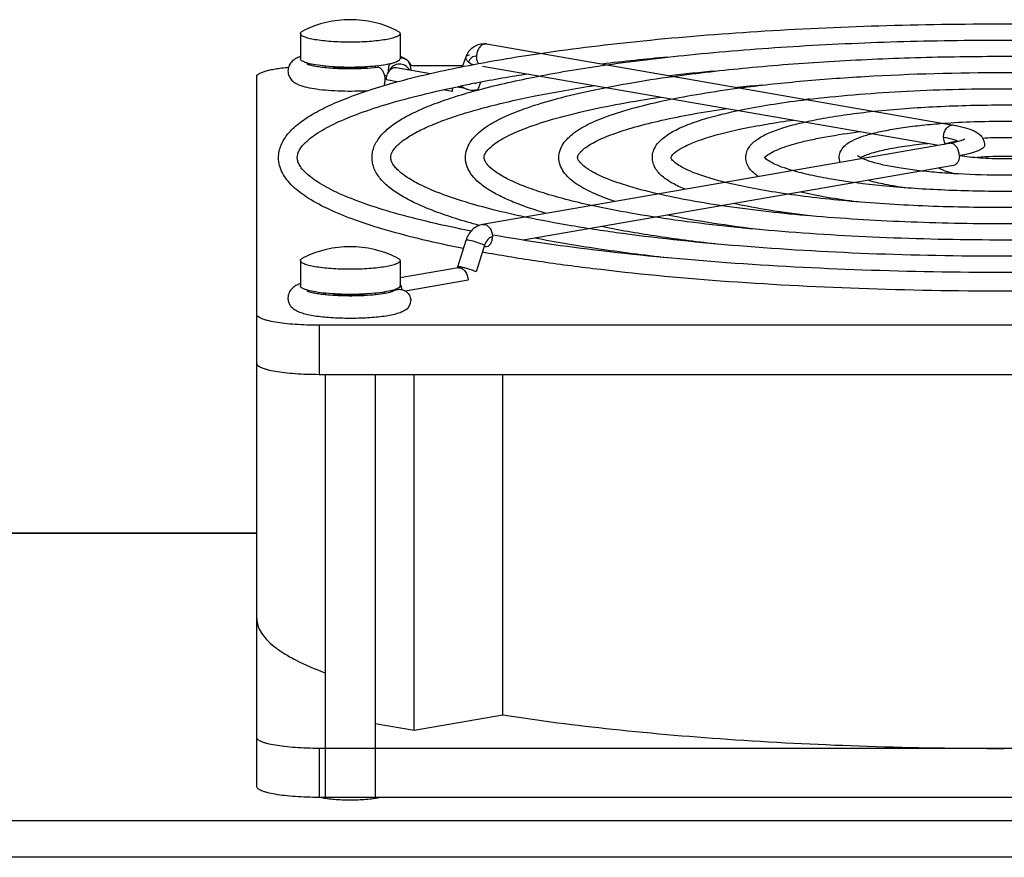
# Model space of a CAD drawing. Extents: x -1680 to 1181, y 8 to 1739.
# Tile 29 of 73: x -828 to -749, y 1115 to 1182. Entities that reach past the tile are written whole.
import ezdxf

# ---------------------------------------------------------------- set-up
doc = ezdxf.new("R2010")
doc.units = 0
doc.header["$LTSCALE"] = 65.395
doc.layers.add('SG48_1', color=7, linetype='CONTINUOUS')

msp = doc.modelspace()

# ---------------------------------------------------------------- linework, layer by layer
at = {"layer": 'SG48_1', "color": 6, "linetype": 'CONTINUOUS'}
for p, q in [((-805.832, 1181.177), (-805.832, 1179.158)), ((-797.832, 1181.177), (-797.832, 1179.158)), ((-790.897, 1180.339), (-753.421, 1173.831)), ((-792.818, 1178.519), (-792.539, 1179.299)), ((-803.832, 1178.557), (-803.832, 1178.456)), ((-801.832, 1178.361), (-801.793, 1178.361)), ((-799.832, 1178.557), (-799.832, 1178.456)), ((-798.142, 1178.446), (-795.393, 1177.968)), ((-792.793, 1178.589), (-796.999, 1178.589)), ((-791.205, 1178.566), (-754.592, 1172.208)), ((-809.332, 1120.704), (-809.332, 1177.721)), ((-791.837, 1177.184), (-791.735, 1177.203)), ((-791.837, 1177.184), (-791.733, 1177.203)), ((-791.523, 1176.794), (-791.351, 1177.274)), ((-753.729, 1172.358), (-791.205, 1165.85)), ((-753.421, 1170.584), (-787.96, 1164.587)), ((-792.549, 1164.558), (-793.228, 1162.423)), ((-805.832, 1162.944), (-805.832, 1160.925)), ((-797.832, 1162.944), (-797.832, 1160.925)), ((-793.164, 1162.358), (-797.832, 1161.548)), ((-803.832, 1160.323), (-803.832, 1160.223)), ((-799.832, 1160.323), (-799.832, 1160.223)), ((-694.332, 1157.751), (-804.332, 1157.751)), ((-804.332, 1153.812), (-694.332, 1153.812)), ((-803.832, 1153.812), (-803.832, 1119.836)), ((-799.832, 1153.812), (-799.832, 1119.836)), ((-796.708, 1125.231), (-796.708, 1153.812)), ((-789.584, 1126.468), (-789.584, 1153.812)), ((-873.332, 1141.078), (-809.332, 1141.078)), ((-796.708, 1125.231), (-789.584, 1126.468)), ((-799.832, 1125.773), (-796.708, 1125.231)), ((-694.332, 1123.775), (-804.332, 1123.775))]:
    msp.add_line(p, q, dxfattribs=at)
at = {"layer": 'SG48_1', "color": 2, "linetype": 'CONTINUOUS'}
for p, q in [((-796.972, 1178.377), (-796.972, 1178.242)), ((-798.772, 1178.064), (-798.772, 1178.335)), ((-798.066, 1177.298), (-798.932, 1177.448)), ((-793.242, 1176.902), (-792.742, 1176.816)), ((-793.647, 1176.531), (-794.382, 1176.658)), ((-791.055, 1164.175), (-791.734, 1162.039)), ((-792.978, 1162.35), (-792.954, 1162.427)), ((-792.374, 1161.361), (-797.387, 1160.491)), ((-797.856, 1160.851), (-797.734, 1160.872)), ((-694.332, 1119.836), (-804.332, 1119.836))]:
    msp.add_line(p, q, dxfattribs=at)
at = {"layer": 'SG48_1', "color": 9, "linetype": 'CONTINUOUS'}
for p, q in [((-804.332, 1157.751), (-804.332, 1153.812)), ((-809.332, 1141.033), (-875.678, 1141.033)), ((-804.332, 1123.775), (-804.332, 1119.836)), ((-873.332, 1117.983), (-674.332, 1117.983)), ((-674.332, 1115.029), (-873.332, 1115.029))]:
    msp.add_line(p, q, dxfattribs=at)
at = {"layer": 'SG48_1', "color": 6, "linetype": 'CONTINUOUS'}
for centre, radius, start, end in [((-801.832, 1173.791), 8.5, 63.63261, 116.36739), ((-804.783, 1176.42), 3.092, 109.83428, 110.97645), ((-798.869, 1176.454), 3.056, 69.00725, 70.16146), ((-797.851, 1178.334), 0.91, 86.35085, 88.80457), ((-790.808, 1178.683), 1.838, 151.4372, 160.40235), ((-757.409, 973.728), 206.426, 95.27013, 96.73684), ((-797.833, 1178.378), 0.861, 359.9216, 55.43645), ((-800.238, 1171.127), 6.761, 78.53091, 80.26027), ((-769.274, 1059.305), 120.019, 98.7489, 100.78603), ((-755.711, 993.208), 185.717, 95.19611, 96.3382), ((-773.199, 1080.039), 98.916, 100.86075, 101.54717), ((-754.075, 1012.972), 164.718, 95.11833, 95.81405), ((-752.467, 1032.48), 143.972, 94.96902, 95.08943), ((-752.259, 1166.957), 5.655, 105.21917, 105.40988), ((-801.832, 1155.557), 8.5, 63.63261, 116.36739), ((-804.794, 1158.216), 3.061, 109.83121, 110.94569), ((-801.832, 1182.829), 22.701, 269.72556, 270.30524)]:
    msp.add_arc(centre, radius, start, end, dxfattribs=at)
at = {"layer": 'SG48_1', "color": 2, "linetype": 'CONTINUOUS'}
for centre, radius, start, end in [((-801.832, 1189.904), 11.488, 269.28851, 270.71149), ((-797.892, 1177.834), 0.88, 154.66202, 158.05459), ((-792.365, 1176.529), 1.281, 166.67127, 179.93301), ((-793.09, 1161.928), 0.437, 99.85294, 101.28421), ((-793.09, 1161.927), 0.438, 94.1139, 99.84909), ((-798.76, 1160.52), 1.084, 28.60196, 31.082), ((-798.806, 1160.495), 1.137, 24.79788, 28.59063), ((-801.832, 1171.671), 11.488, 269.28851, 270.71149), ((-800.68, 1160.661), 1.621, 347.91787, 351.50295), ((-799.247, 1163.5), 3.052, 285.94666, 288.27836), ((-797.903, 1159.765), 0.875, 118.59479, 121.23012), ((-797.833, 1159.735), 0.861, 304.56254, 0.07837)]:
    msp.add_arc(centre, radius, start, end, dxfattribs=at)
at = {"layer": 'SG48_1', "color": 6, "linetype": 'CONTINUOUS'}
for points, knots in [([(-786.574, 1179.588), (-783.827, 1179.992), (-778.029, 1180.687), (-768.963, 1181.413), (-759.3, 1181.858), (-749.332, 1182.008), (-739.364, 1181.858), (-729.701, 1181.413), (-720.635, 1180.687), (-714.837, 1179.992), (-712.09, 1179.588)], [0, 0, 0, 0, 0.111516, 0.234446, 0.365225, 0.5, 0.634774, 0.765554, 0.888484, 1, 1, 1, 1]), ([(-805.832, 1181.177), (-805.832, 1181.22), (-805.788, 1181.29), (-805.7, 1181.356), (-805.641, 1181.39), (-805.607, 1181.406)], [0, 0, 0, 0, 0.388935, 0.66138, 1, 1, 1, 1]), ([(-801.832, 1180.482), (-802.092, 1180.482), (-802.603, 1180.491), (-803.344, 1180.529), (-804.028, 1180.591), (-804.627, 1180.674), (-805.063, 1180.762), (-805.35, 1180.844), (-805.519, 1180.904), (-805.653, 1180.968), (-805.768, 1181.042), (-805.832, 1181.125), (-805.832, 1181.177)], [0, 0, 0, 0, 0.187848, 0.368697, 0.535854, 0.683216, 0.805594, 0.856163, 0.899193, 0.934572, 0.962505, 1, 1, 1, 1]), ([(-797.832, 1181.177), (-797.832, 1181.125), (-797.896, 1181.042), (-798.011, 1180.968), (-798.145, 1180.904), (-798.314, 1180.844), (-798.601, 1180.762), (-799.037, 1180.674), (-799.636, 1180.591), (-800.32, 1180.529), (-801.061, 1180.491), (-801.572, 1180.482), (-801.832, 1180.482)], [0, 0, 0, 0, 0.037495, 0.065428, 0.100807, 0.143837, 0.194406, 0.316784, 0.464146, 0.631303, 0.812152, 1, 1, 1, 1]), ([(-798.057, 1181.406), (-798.023, 1181.39), (-797.964, 1181.356), (-797.876, 1181.29), (-797.832, 1181.22), (-797.832, 1181.177)], [0, 0, 0, 0, 0.33862, 0.611065, 1, 1, 1, 1]), ([(-792.422, 1179.561), (-792.349, 1179.696), (-792.166, 1179.945), (-791.795, 1180.223), (-791.356, 1180.369), (-791.047, 1180.365), (-790.897, 1180.339)], [0, 0, 0, 0, 0.251611, 0.50134, 0.75066, 1, 1, 1, 1]), ([(-781.25, 1178.664), (-778.884, 1179.003), (-773.902, 1179.587), (-766.124, 1180.197), (-757.853, 1180.572), (-749.332, 1180.698), (-740.811, 1180.572), (-732.54, 1180.197), (-724.762, 1179.587), (-719.78, 1179.003), (-717.414, 1178.664)], [0, 0, 0, 0, 0.11202, 0.235031, 0.365595, 0.5, 0.634405, 0.764968, 0.88798, 1, 1, 1, 1]), ([(-805.89, 1179.307), (-805.993, 1179.267), (-806.203, 1179.173), (-806.507, 1178.961), (-806.762, 1178.626), (-806.832, 1178.328), (-806.832, 1178.173)], [0, 0, 0, 0, 0.211406, 0.43788, 0.703713, 1, 1, 1, 1]), ([(-797.844, 1177.36), (-796.137, 1177.82), (-792.395, 1178.657), (-788.616, 1179.289), (-786.574, 1179.588)], [0, 0, 0, 0, 0.461449, 1, 1, 1, 1]), ([(-797.793, 1179.242), (-797.753, 1179.239), (-797.595, 1179.219), (-797.442, 1179.155), (-797.344, 1179.087)], [0, 0, 0, 0, 0.252229, 1, 1, 1, 1]), ([(-797.344, 1179.087), (-797.378, 1179.111), (-797.515, 1179.197), (-797.662, 1179.264), (-797.774, 1179.307)], [0, 0, 0, 0, 0.256687, 1, 1, 1, 1]), ([(-775.918, 1177.738), (-773.934, 1178.012), (-769.77, 1178.486), (-763.283, 1178.982), (-756.406, 1179.285), (-749.332, 1179.387), (-742.258, 1179.285), (-735.381, 1178.982), (-728.894, 1178.486), (-724.73, 1178.012), (-722.746, 1177.738)], [0, 0, 0, 0, 0.112684, 0.235802, 0.366081, 0.5, 0.633919, 0.764198, 0.887316, 1, 1, 1, 1]), ([(-809.332, 1177.721), (-809.332, 1177.816), (-809.169, 1177.956), (-808.926, 1178.068), (-808.627, 1178.171), (-808.258, 1178.262), (-807.82, 1178.346), (-807.323, 1178.42), (-806.97, 1178.459), (-806.786, 1178.477)], [0, 0, 0, 0, 0.104681, 0.192687, 0.307049, 0.447047, 0.610917, 0.796217, 1, 1, 1, 1]), ([(-805.29, 1178.735), (-805.296, 1178.739), (-805.316, 1178.752), (-805.284, 1178.735), (-805.262, 1178.727), (-805.22, 1178.71), (-805.148, 1178.686), (-805.033, 1178.652), (-804.871, 1178.613), (-804.68, 1178.574), (-804.464, 1178.536), (-804.135, 1178.488), (-803.681, 1178.438), (-803.096, 1178.394), (-802.474, 1178.367), (-802.048, 1178.361), (-801.832, 1178.361)], [0, 0, 0, 0, 0.005537, 0.010104, 0.018712, 0.030827, 0.046045, 0.084507, 0.132166, 0.187694, 0.250085, 0.318506, 0.470515, 0.638264, 0.816503, 1, 1, 1, 1]), ([(-801.793, 1178.361), (-801.42, 1178.362), (-800.708, 1178.38), (-799.998, 1178.436), (-799.661, 1178.475)], [0, 0, 0, 0, 0.523937, 1, 1, 1, 1]), ([(-796.92, 1178.589), (-796.939, 1178.632), (-797.019, 1178.787), (-797.137, 1178.92), (-797.234, 1179.002)], [0, 0, 0, 0, 0.269436, 1, 1, 1, 1]), ([(-791.493, 1176.667), (-789.945, 1177.082), (-786.544, 1177.835), (-783.108, 1178.398), (-781.25, 1178.664)], [0, 0, 0, 0, 0.460674, 1, 1, 1, 1]), ([(-806.832, 1178.173), (-806.832, 1178.027), (-806.77, 1177.743), (-806.536, 1177.417), (-806.254, 1177.203), (-805.855, 1177.01), (-805.278, 1176.847), (-804.481, 1176.711), (-803.552, 1176.615), (-802.526, 1176.563), (-801.46, 1176.556), (-800.743, 1176.583), (-800.389, 1176.605)], [0, 0, 0, 0, 0.061763, 0.117802, 0.165818, 0.209864, 0.30393, 0.41741, 0.550516, 0.697522, 0.850318, 1, 1, 1, 1]), ([(-792.582, 1171.223), (-792.582, 1171.438), (-792.511, 1171.872), (-792.219, 1172.466), (-791.783, 1172.996), (-791.229, 1173.475), (-790.563, 1173.921), (-789.466, 1174.515), (-787.787, 1175.198), (-785.42, 1175.928), (-782.616, 1176.604), (-779.402, 1177.221), (-777.12, 1177.572), (-775.918, 1177.738)], [0, 0, 0, 0, 0.034436, 0.069117, 0.105023, 0.143618, 0.1861, 0.233273, 0.3434, 0.47573, 0.630108, 0.80543, 1, 1, 1, 1]), ([(-770.573, 1176.81), (-768.975, 1177.02), (-765.631, 1177.384), (-758.553, 1177.904), (-749.332, 1178.151), (-740.111, 1177.904), (-733.033, 1177.384), (-729.689, 1177.02), (-728.091, 1176.81)], [0, 0, 0, 0, 0.113603, 0.236875, 0.5, 0.763125, 0.886397, 1, 1, 1, 1]), ([(-807.582, 1171.223), (-807.582, 1171.393), (-807.547, 1171.733), (-807.34, 1172.398), (-806.839, 1173.178), (-805.965, 1173.991), (-804.838, 1174.741), (-803.456, 1175.448), (-801.817, 1176.125), (-799.922, 1176.774), (-798.564, 1177.166), (-797.844, 1177.36)], [0, 0, 0, 0, 0.041959, 0.083986, 0.17115, 0.26731, 0.377498, 0.504755, 0.650621, 0.815697, 1, 1, 1, 1]), ([(-806.082, 1171.223), (-806.082, 1171.309), (-806.057, 1171.497), (-805.938, 1171.792), (-805.723, 1172.118), (-805.244, 1172.637), (-804.327, 1173.308), (-802.863, 1174.079), (-800.965, 1174.848), (-798.657, 1175.598), (-795.96, 1176.316), (-794.026, 1176.744), (-793, 1176.954)], [0, 0, 0, 0, 0.017436, 0.038193, 0.064131, 0.096449, 0.181328, 0.293522, 0.43246, 0.597275, 0.786887, 1, 1, 1, 1]), ([(-796.692, 1173.157), (-796.343, 1173.351), (-795.56, 1173.732), (-794.254, 1174.253), (-792.729, 1174.764), (-790.297, 1175.459), (-786.776, 1176.252), (-783.814, 1176.761), (-782.216, 1177.005)], [0, 0, 0, 0, 0.079731, 0.173341, 0.280426, 0.400531, 0.677663, 1, 1, 1, 1]), ([(-785.082, 1171.223), (-785.082, 1171.418), (-785.017, 1171.809), (-784.75, 1172.341), (-784.358, 1172.806), (-783.67, 1173.386), (-782.533, 1174.024), (-780.859, 1174.688), (-778.8, 1175.303), (-776.368, 1175.87), (-773.586, 1176.384), (-771.613, 1176.673), (-770.573, 1176.81)], [0, 0, 0, 0, 0.0359, 0.071703, 0.108295, 0.147256, 0.236999, 0.346932, 0.478822, 0.632512, 0.806835, 1, 1, 1, 1]), ([(-800.082, 1171.223), (-800.082, 1171.377), (-800.05, 1171.687), (-799.862, 1172.287), (-799.414, 1172.987), (-798.635, 1173.711), (-797.638, 1174.372), (-796.421, 1174.994), (-794.98, 1175.587), (-793.316, 1176.155), (-792.124, 1176.498), (-791.493, 1176.667)], [0, 0, 0, 0, 0.043182, 0.086284, 0.174959, 0.271734, 0.38185, 0.508533, 0.653441, 0.817243, 1, 1, 1, 1]), ([(-791.082, 1171.223), (-791.082, 1171.364), (-790.973, 1171.617), (-790.708, 1171.937), (-790.352, 1172.252), (-789.863, 1172.587), (-788.972, 1173.085), (-787.54, 1173.688), (-785.465, 1174.355), (-782.96, 1174.989), (-780.06, 1175.579), (-777.993, 1175.919), (-776.9, 1176.082)], [0, 0, 0, 0, 0.027452, 0.0505, 0.08133, 0.119891, 0.166032, 0.280237, 0.422488, 0.591147, 0.784357, 1, 1, 1, 1]), ([(-765.206, 1175.878), (-762.697, 1176.183), (-757.408, 1176.612), (-749.332, 1176.82), (-741.256, 1176.612), (-735.967, 1176.183), (-733.458, 1175.878)], [0, 0, 0, 0, 0.238403, 0.5, 0.761596, 1, 1, 1, 1]), ([(-777.582, 1171.223), (-777.582, 1171.398), (-777.522, 1171.749), (-777.279, 1172.218), (-776.93, 1172.618), (-776.329, 1173.107), (-775.351, 1173.635), (-773.92, 1174.179), (-772.168, 1174.678), (-770.105, 1175.134), (-767.751, 1175.544), (-766.083, 1175.771), (-765.206, 1175.878)], [0, 0, 0, 0, 0.037972, 0.075326, 0.112832, 0.152258, 0.242198, 0.35185, 0.483149, 0.635905, 0.808838, 1, 1, 1, 1]), ([(-759.79, 1174.938), (-758.117, 1175.114), (-754.633, 1175.365), (-749.332, 1175.488), (-744.031, 1175.365), (-740.547, 1175.114), (-738.874, 1174.938)], [0, 0, 0, 0, 0.240863, 0.5, 0.759137, 1, 1, 1, 1]), ([(-783.582, 1171.223), (-783.582, 1171.317), (-783.496, 1171.497), (-783.295, 1171.736), (-783.002, 1171.989), (-782.594, 1172.263), (-781.841, 1172.674), (-780.625, 1173.175), (-778.862, 1173.729), (-776.731, 1174.256), (-774.265, 1174.744), (-772.507, 1175.024), (-771.578, 1175.157)], [0, 0, 0, 0, 0.021908, 0.043281, 0.073145, 0.111259, 0.15734, 0.272243, 0.415942, 0.586535, 0.78198, 1, 1, 1, 1]), ([(-770.082, 1171.223), (-770.082, 1171.381), (-770.026, 1171.692), (-769.804, 1172.1), (-769.494, 1172.436), (-768.978, 1172.831), (-768.154, 1173.247), (-766.961, 1173.67), (-765.509, 1174.052), (-763.807, 1174.396), (-761.873, 1174.698), (-760.507, 1174.862), (-759.79, 1174.938)], [0, 0, 0, 0, 0.041126, 0.080754, 0.119521, 0.159535, 0.249664, 0.358938, 0.489477, 0.640974, 0.811901, 1, 1, 1, 1]), ([(-776.082, 1171.223), (-776.082, 1171.236), (-776.071, 1171.282), (-776.014, 1171.381), (-775.882, 1171.533), (-775.654, 1171.723), (-775.326, 1171.936), (-774.71, 1172.263), (-773.71, 1172.661), (-772.256, 1173.103), (-769.744, 1173.699), (-767.698, 1174.033), (-766.246, 1174.231)], [0, 0, 0, 0, 0.003595, 0.013559, 0.032438, 0.060897, 0.09839, 0.144427, 0.260446, 0.406346, 0.579836, 1, 1, 1, 1]), ([(-762.582, 1171.223), (-762.582, 1171.366), (-762.527, 1171.646), (-762.317, 1171.995), (-762.039, 1172.264), (-761.6, 1172.563), (-760.918, 1172.865), (-759.944, 1173.162), (-758.771, 1173.422), (-757.406, 1173.648), (-755.871, 1173.836), (-754.793, 1173.931), (-754.23, 1173.972)], [0, 0, 0, 0, 0.046394, 0.089543, 0.130027, 0.170673, 0.260923, 0.369902, 0.499773, 0.64972, 0.817493, 1, 1, 1, 1]), ([(-754.23, 1173.972), (-752.601, 1174.091), (-749.332, 1174.196), (-746.064, 1174.091), (-744.434, 1173.972)], [0, 0, 0, 0, 0.499998, 1, 1, 1, 1]), ([(-753.421, 1173.831), (-753.125, 1173.78), (-752.589, 1173.669), (-751.955, 1173.466), (-751.525, 1173.241), (-751.229, 1173.008), (-750.984, 1172.662), (-750.917, 1172.364), (-750.917, 1172.208)], [0, 0, 0, 0, 0.278054, 0.508258, 0.614292, 0.726308, 0.855366, 1, 1, 1, 1]), ([(-798.582, 1171.223), (-798.582, 1171.524), (-798.323, 1171.925), (-797.923, 1172.321), (-797.434, 1172.718), (-797.005, 1172.983), (-796.692, 1173.157)], [0, 0, 0, 0, 0.324259, 0.457631, 0.614772, 1, 1, 1, 1]), ([(-768.445, 1171.344), (-768.339, 1171.435), (-768.047, 1171.621), (-767.5, 1171.88), (-766.768, 1172.147), (-765.869, 1172.41), (-764.815, 1172.662), (-763.145, 1172.992), (-761.817, 1173.186), (-760.89, 1173.302)], [0, 0, 0, 0, 0.053326, 0.131074, 0.230648, 0.350265, 0.488446, 0.643779, 1, 1, 1, 1]), ([(-751.085, 1172.788), (-750.501, 1172.824), (-749.332, 1172.858), (-748.163, 1172.824), (-747.579, 1172.788)], [0, 0, 0, 0, 0.500001, 1, 1, 1, 1]), ([(-760.885, 1171.222), (-760.778, 1171.281), (-760.521, 1171.397), (-759.861, 1171.63), (-758.782, 1171.895), (-757.234, 1172.163), (-756.089, 1172.299), (-755.47, 1172.36)], [0, 0, 0, 0, 0.065682, 0.151942, 0.377644, 0.664123, 1, 1, 1, 1]), ([(-754.141, 1172.287), (-754.111, 1172.298), (-753.986, 1172.343), (-753.859, 1172.382), (-753.762, 1172.409)], [0, 0, 0, 0, 0.239438, 1, 1, 1, 1]), ([(-753.743, 1172.414), (-753.695, 1172.427), (-753.49, 1172.48), (-753.282, 1172.523), (-753.122, 1172.553)], [0, 0, 0, 0, 0.234565, 1, 1, 1, 1]), ([(-752.511, 1172.693), (-752.506, 1172.697), (-752.538, 1172.677), (-752.553, 1172.671), (-752.596, 1172.649), (-752.644, 1172.63), (-752.729, 1172.597), (-752.857, 1172.555), (-753.035, 1172.504), (-753.243, 1172.453), (-753.477, 1172.403), (-753.642, 1172.373), (-753.729, 1172.358)], [0, 0, 0, 0, 0.013775, 0.037756, 0.071432, 0.113849, 0.164168, 0.286063, 0.433142, 0.602573, 0.792103, 1, 1, 1, 1]), ([(-768.56, 1171.218), (-768.568, 1171.228), (-768.575, 1171.236), (-768.59, 1171.267), (-768.582, 1171.241), (-768.582, 1171.232), (-768.582, 1171.223)], [0, 0, 0, 0, 0.437951, 0.571639, 0.694768, 1, 1, 1, 1]), ([(-768.565, 1171.221), (-768.562, 1171.225), (-768.545, 1171.246), (-768.527, 1171.266), (-768.512, 1171.281)], [0, 0, 0, 0, 0.198455, 1, 1, 1, 1]), ([(-768.512, 1171.281), (-768.507, 1171.286), (-768.485, 1171.308), (-768.463, 1171.328), (-768.445, 1171.344)], [0, 0, 0, 0, 0.224665, 1, 1, 1, 1]), ([(-760.724, 1171.143), (-760.812, 1171.184), (-760.946, 1171.253), (-761.072, 1171.339), (-761.111, 1171.376)], [0, 0, 0, 0, 0.642546, 1, 1, 1, 1]), ([(-745.834, 1171.364), (-746.077, 1171.32), (-746.608, 1171.243), (-747.785, 1171.133), (-749.364, 1171.084), (-750.94, 1171.137), (-752.109, 1171.249), (-752.634, 1171.327), (-752.874, 1171.372)], [0, 0, 0, 0, 0.105005, 0.227497, 0.501593, 0.774884, 0.896383, 1, 1, 1, 1]), ([(-751.811, 1171.223), (-750.988, 1171.308), (-749.332, 1171.374), (-747.675, 1171.308), (-746.852, 1171.223)], [0, 0, 0, 0, 0.500007, 1, 1, 1, 1]), ([(-792.759, 1163.914), (-793.85, 1164.13), (-795.912, 1164.575), (-798.8, 1165.326), (-801.301, 1166.121), (-803.404, 1166.96), (-805.108, 1167.847), (-806.246, 1168.68), (-806.917, 1169.408), (-807.287, 1169.974), (-807.526, 1170.582), (-807.582, 1171.011), (-807.582, 1171.223)], [0, 0, 0, 0, 0.19235, 0.364518, 0.515753, 0.645865, 0.755567, 0.847216, 0.887844, 0.926225, 0.963306, 1, 1, 1, 1]), ([(-792.127, 1165.318), (-793.217, 1165.531), (-795.273, 1165.966), (-798.143, 1166.699), (-800.603, 1167.467), (-802.627, 1168.259), (-804.015, 1168.963), (-804.871, 1169.536), (-805.345, 1169.924), (-805.695, 1170.292), (-805.926, 1170.632), (-806.055, 1170.938), (-806.082, 1171.134), (-806.082, 1171.223)], [0, 0, 0, 0, 0.213113, 0.402901, 0.567972, 0.707159, 0.819527, 0.865475, 0.904535, 0.936779, 0.962532, 0.982973, 1, 1, 1, 1]), ([(-791.478, 1165.775), (-792.111, 1165.944), (-793.304, 1166.287), (-794.971, 1166.856), (-796.414, 1167.449), (-797.634, 1168.071), (-798.632, 1168.733), (-799.413, 1169.457), (-799.862, 1170.158), (-800.05, 1170.759), (-800.082, 1171.068), (-800.082, 1171.223)], [0, 0, 0, 0, 0.182798, 0.346634, 0.491565, 0.618259, 0.72837, 0.825122, 0.913759, 0.956841, 1, 1, 1, 1]), ([(-787.796, 1166.442), (-788.649, 1166.622), (-790.256, 1166.989), (-792.494, 1167.603), (-794.406, 1168.24), (-795.973, 1168.892), (-797.174, 1169.54), (-797.921, 1170.099), (-798.304, 1170.524), (-798.472, 1170.785), (-798.563, 1171.014), (-798.582, 1171.158), (-798.582, 1171.223)], [0, 0, 0, 0, 0.215015, 0.406107, 0.571993, 0.711559, 0.823838, 0.908044, 0.939628, 0.964549, 0.984039, 1, 1, 1, 1]), ([(-786.094, 1166.738), (-786.992, 1167), (-788.257, 1167.418), (-789.79, 1168.101), (-790.709, 1168.608), (-791.469, 1169.152), (-792.068, 1169.754), (-792.479, 1170.446), (-792.582, 1170.967), (-792.582, 1171.223)], [0, 0, 0, 0, 0.336679, 0.478493, 0.603685, 0.714294, 0.813866, 0.907647, 1, 1, 1, 1]), ([(-782.463, 1167.368), (-783.153, 1167.519), (-784.45, 1167.826), (-786.254, 1168.336), (-787.792, 1168.864), (-789.046, 1169.401), (-790, 1169.93), (-790.586, 1170.379), (-790.88, 1170.714), (-791.028, 1170.946), (-791.082, 1171.122), (-791.082, 1171.223)], [0, 0, 0, 0, 0.217882, 0.411253, 0.578813, 0.719378, 0.831811, 0.915003, 0.945468, 0.968869, 1, 1, 1, 1]), ([(-780.583, 1167.695), (-781.198, 1167.899), (-782.067, 1168.223), (-783.117, 1168.749), (-783.756, 1169.144), (-784.291, 1169.573), (-784.718, 1170.054), (-785.01, 1170.607), (-785.082, 1171.019), (-785.082, 1171.223)], [0, 0, 0, 0, 0.32132, 0.458536, 0.581743, 0.69343, 0.797427, 0.898632, 1, 1, 1, 1]), ([(-777.117, 1168.297), (-777.644, 1168.418), (-778.632, 1168.664), (-780.005, 1169.07), (-781.17, 1169.488), (-782.113, 1169.909), (-782.821, 1170.317), (-783.247, 1170.656), (-783.453, 1170.9), (-783.547, 1171.053), (-783.582, 1171.163), (-783.582, 1171.223)], [0, 0, 0, 0, 0.222464, 0.419471, 0.589682, 0.73178, 0.844339, 0.925748, 0.954351, 0.975295, 1, 1, 1, 1]), ([(-774.953, 1168.672), (-775.305, 1168.817), (-775.946, 1169.115), (-776.783, 1169.662), (-777.305, 1170.238), (-777.54, 1170.78), (-777.582, 1171.075), (-777.582, 1171.223)], [0, 0, 0, 0, 0.295317, 0.54642, 0.772461, 0.885312, 1, 1, 1, 1]), ([(-771.747, 1169.229), (-772.432, 1169.401), (-773.387, 1169.671), (-774.532, 1170.112), (-775.167, 1170.415), (-775.631, 1170.7), (-775.92, 1170.945), (-776.051, 1171.116), (-776.082, 1171.202), (-776.082, 1171.223)], [0, 0, 0, 0, 0.435182, 0.610461, 0.755395, 0.867977, 0.945715, 0.986947, 1, 1, 1, 1]), ([(-769.059, 1169.695), (-769.195, 1169.783), (-769.451, 1169.971), (-769.782, 1170.315), (-770.021, 1170.734), (-770.082, 1171.059), (-770.082, 1171.223)], [0, 0, 0, 0, 0.252647, 0.49552, 0.742878, 1, 1, 1, 1]), ([(-766.323, 1170.171), (-766.619, 1170.258), (-767.148, 1170.428), (-767.825, 1170.709), (-768.25, 1170.946), (-768.467, 1171.117), (-768.536, 1171.188), (-768.56, 1171.218)], [0, 0, 0, 0, 0.371423, 0.668048, 0.881686, 0.953766, 1, 1, 1, 1]), ([(-762.513, 1170.832), (-762.524, 1170.863), (-762.564, 1170.989), (-762.582, 1171.123), (-762.582, 1171.223)], [0, 0, 0, 0, 0.245453, 1, 1, 1, 1]), ([(-737.939, 1171.143), (-738.168, 1171.037), (-738.731, 1170.839), (-739.714, 1170.591), (-740.94, 1170.363), (-742.367, 1170.166), (-743.961, 1170.007), (-746.299, 1169.848), (-749.332, 1169.772), (-752.365, 1169.848), (-754.703, 1170.007), (-756.296, 1170.166), (-757.724, 1170.363), (-758.95, 1170.591), (-759.933, 1170.839), (-760.496, 1171.037), (-760.724, 1171.143)], [0, 0, 0, 0, 0.032848, 0.077387, 0.131925, 0.194964, 0.264965, 0.340299, 0.499999, 0.6597, 0.735034, 0.805035, 0.868074, 0.922612, 0.967152, 1, 1, 1, 1]), ([(-732.341, 1170.171), (-732.808, 1170.034), (-733.84, 1169.779), (-736.227, 1169.324), (-739.729, 1168.889), (-744.363, 1168.571), (-749.332, 1168.463), (-754.301, 1168.571), (-758.935, 1168.889), (-762.437, 1169.324), (-764.824, 1169.779), (-765.856, 1170.034), (-766.323, 1170.171)], [0, 0, 0, 0, 0.042707, 0.093047, 0.21293, 0.351616, 0.5, 0.648384, 0.78707, 0.906953, 0.957292, 1, 1, 1, 1]), ([(-753.219, 1169.911), (-753.478, 1169.962), (-753.95, 1170.073), (-754.405, 1170.259), (-754.588, 1170.381)], [0, 0, 0, 0, 0.545413, 1, 1, 1, 1]), ([(-726.917, 1169.229), (-727.584, 1169.062), (-729.023, 1168.75), (-732.264, 1168.198), (-736.89, 1167.668), (-742.924, 1167.284), (-749.332, 1167.153), (-755.74, 1167.284), (-761.774, 1167.668), (-766.4, 1168.198), (-769.641, 1168.75), (-771.08, 1169.062), (-771.747, 1169.229)], [0, 0, 0, 0, 0.045733, 0.09793, 0.218613, 0.355212, 0.5, 0.644788, 0.781387, 0.90207, 0.954267, 1, 1, 1, 1]), ([(-757.251, 1168.786), (-757.806, 1168.863), (-758.825, 1169.029), (-759.831, 1169.261), (-760.283, 1169.393)], [0, 0, 0, 0, 0.543784, 1, 1, 1, 1]), ([(-721.546, 1168.297), (-722.404, 1168.099), (-724.237, 1167.729), (-728.311, 1167.077), (-734.05, 1166.451), (-741.481, 1165.997), (-749.332, 1165.843), (-757.183, 1165.997), (-764.614, 1166.451), (-770.353, 1167.077), (-774.427, 1167.729), (-776.26, 1168.099), (-777.117, 1168.297)], [0, 0, 0, 0, 0.047247, 0.10038, 0.221469, 0.35702, 0.5, 0.64298, 0.778531, 0.89962, 0.952753, 1, 1, 1, 1]), ([(-761.101, 1167.659), (-761.927, 1167.762), (-763.466, 1167.984), (-764.991, 1168.286), (-765.692, 1168.453)], [0, 0, 0, 0, 0.53584, 1, 1, 1, 1]), ([(-716.201, 1167.368), (-717.245, 1167.14), (-719.466, 1166.712), (-724.364, 1165.958), (-731.211, 1165.234), (-740.036, 1164.71), (-749.332, 1164.533), (-758.628, 1164.71), (-767.453, 1165.234), (-774.3, 1165.958), (-779.198, 1166.712), (-781.419, 1167.14), (-782.463, 1167.368)], [0, 0, 0, 0, 0.048159, 0.101858, 0.223192, 0.358111, 0.5, 0.64189, 0.776808, 0.898143, 0.951841, 1, 1, 1, 1]), ([(-764.941, 1166.536), (-766.03, 1166.665), (-768.073, 1166.945), (-770.102, 1167.318), (-771.044, 1167.524)], [0, 0, 0, 0, 0.532208, 1, 1, 1, 1]), ([(-768.764, 1165.413), (-770.116, 1165.569), (-772.663, 1165.906), (-775.194, 1166.352), (-776.375, 1166.598)], [0, 0, 0, 0, 0.530203, 1, 1, 1, 1]), ([(-791.205, 1165.85), (-791.362, 1165.823), (-791.67, 1165.714), (-792.194, 1165.318), (-792.45, 1164.871), (-792.549, 1164.558)], [0, 0, 0, 0, 0.245411, 0.493149, 1, 1, 1, 1]), ([(-710.868, 1166.442), (-712.097, 1166.182), (-714.703, 1165.696), (-720.421, 1164.84), (-728.372, 1164.018), (-738.591, 1163.424), (-749.332, 1163.222), (-760.073, 1163.424), (-770.291, 1164.018), (-778.243, 1164.84), (-783.961, 1165.696), (-786.567, 1166.182), (-787.796, 1166.442)], [0, 0, 0, 0, 0.04877, 0.102847, 0.224346, 0.358841, 0.5, 0.641159, 0.775654, 0.897153, 0.95123, 1, 1, 1, 1]), ([(-708.271, 1164.995), (-711.168, 1164.479), (-717.411, 1163.597), (-727.318, 1162.681), (-738.101, 1162.115), (-749.332, 1161.924), (-760.562, 1162.115), (-771.346, 1162.681), (-781.253, 1163.597), (-787.496, 1164.478), (-790.393, 1164.995)], [0, 0, 0, 0, 0.107091, 0.229313, 0.361988, 0.5, 0.638011, 0.770686, 0.892909, 1, 1, 1, 1]), ([(-772.535, 1164.285), (-774.159, 1164.468), (-777.224, 1164.864), (-780.27, 1165.386), (-781.696, 1165.674)], [0, 0, 0, 0, 0.52903, 1, 1, 1, 1]), ([(-776.359, 1163.164), (-778.244, 1163.373), (-781.807, 1163.826), (-785.35, 1164.423), (-787.012, 1164.751)], [0, 0, 0, 0, 0.528123, 1, 1, 1, 1]), ([(-707.43, 1163.623), (-708.841, 1163.364), (-711.795, 1162.878), (-718.157, 1162.027), (-726.83, 1161.21), (-737.846, 1160.62), (-749.332, 1160.421), (-760.817, 1160.62), (-771.834, 1161.21), (-780.507, 1162.027), (-786.869, 1162.878), (-789.822, 1163.364), (-791.234, 1163.623)], [0, 0, 0, 0, 0.051165, 0.106711, 0.228827, 0.361666, 0.499999, 0.638332, 0.771172, 0.893288, 0.948834, 1, 1, 1, 1]), ([(-805.832, 1162.944), (-805.832, 1162.987), (-805.788, 1163.057), (-805.7, 1163.123), (-805.641, 1163.156), (-805.607, 1163.173)], [0, 0, 0, 0, 0.388935, 0.66138, 1, 1, 1, 1]), ([(-801.832, 1162.249), (-802.092, 1162.249), (-802.603, 1162.258), (-803.344, 1162.296), (-804.028, 1162.358), (-804.627, 1162.441), (-805.063, 1162.529), (-805.35, 1162.611), (-805.519, 1162.671), (-805.653, 1162.735), (-805.768, 1162.809), (-805.832, 1162.892), (-805.832, 1162.944)], [0, 0, 0, 0, 0.187848, 0.368697, 0.535854, 0.683216, 0.805594, 0.856163, 0.899193, 0.934572, 0.962505, 1, 1, 1, 1]), ([(-797.832, 1162.944), (-797.832, 1162.892), (-797.896, 1162.809), (-798.011, 1162.735), (-798.145, 1162.671), (-798.314, 1162.611), (-798.601, 1162.529), (-799.037, 1162.441), (-799.636, 1162.358), (-800.32, 1162.296), (-801.061, 1162.258), (-801.572, 1162.249), (-801.832, 1162.249)], [0, 0, 0, 0, 0.037495, 0.065428, 0.100807, 0.143837, 0.194406, 0.316784, 0.464146, 0.631303, 0.812152, 1, 1, 1, 1]), ([(-798.057, 1163.173), (-798.023, 1163.156), (-797.964, 1163.123), (-797.876, 1163.057), (-797.832, 1162.987), (-797.832, 1162.944)], [0, 0, 0, 0, 0.33862, 0.611065, 1, 1, 1, 1]), ([(-805.888, 1161.074), (-805.991, 1161.035), (-806.201, 1160.941), (-806.506, 1160.728), (-806.762, 1160.393), (-806.832, 1160.095), (-806.832, 1159.94)], [0, 0, 0, 0, 0.211459, 0.437883, 0.703685, 1, 1, 1, 1]), ([(-805.307, 1160.514), (-805.244, 1160.482), (-805.108, 1160.439), (-804.833, 1160.369), (-804.484, 1160.304), (-804.063, 1160.246), (-803.499, 1160.188), (-802.791, 1160.143), (-802.224, 1160.13), (-801.941, 1160.128)], [0, 0, 0, 0, 0.062445, 0.124948, 0.249948, 0.374959, 0.499972, 0.749983, 1, 1, 1, 1]), ([(-801.711, 1160.128), (-801.378, 1160.13), (-800.737, 1160.147), (-799.842, 1160.213), (-799.105, 1160.312), (-798.677, 1160.402), (-798.506, 1160.456)], [0, 0, 0, 0, 0.309589, 0.594727, 0.833389, 1, 1, 1, 1]), ([(-798.506, 1160.456), (-798.49, 1160.462), (-798.443, 1160.477), (-798.396, 1160.495), (-798.366, 1160.509)], [0, 0, 0, 0, 0.339906, 1, 1, 1, 1]), ([(-798.366, 1160.509), (-798.364, 1160.51), (-798.362, 1160.511), (-798.354, 1160.515), (-798.357, 1160.514), (-798.357, 1160.513)], [0, 0, 0, 0, 0.509301, 0.894487, 1, 1, 1, 1]), ([(-806.832, 1159.94), (-806.832, 1159.837), (-806.801, 1159.635), (-806.642, 1159.298), (-806.334, 1159.005), (-805.911, 1158.803), (-805.46, 1158.664), (-804.948, 1158.555), (-804.365, 1158.468), (-803.716, 1158.4), (-802.764, 1158.336), (-801.54, 1158.315), (-800.13, 1158.374), (-799.044, 1158.493), (-798.3, 1158.641), (-797.978, 1158.732), (-797.831, 1158.785)], [0, 0, 0, 0, 0.031745, 0.062017, 0.113919, 0.158845, 0.205888, 0.259419, 0.320352, 0.388028, 0.461002, 0.615084, 0.765702, 0.89688, 0.951873, 1, 1, 1, 1]), ([(-804.332, 1157.751), (-804.657, 1157.751), (-805.296, 1157.762), (-806.222, 1157.81), (-807.077, 1157.887), (-807.826, 1157.991), (-808.37, 1158.101), (-808.73, 1158.204), (-808.94, 1158.279), (-809.107, 1158.358), (-809.23, 1158.439), (-809.31, 1158.523), (-809.332, 1158.59), (-809.332, 1158.619)], [0, 0, 0, 0, 0.187682, 0.368373, 0.535385, 0.682618, 0.804888, 0.855412, 0.898405, 0.933753, 0.961661, 0.982986, 1, 1, 1, 1]), ([(-797.831, 1158.785), (-797.704, 1158.831), (-797.537, 1158.903), (-797.383, 1158.999), (-797.344, 1159.026)], [0, 0, 0, 0, 0.743928, 1, 1, 1, 1]), ([(-809.332, 1154.68), (-809.332, 1154.651), (-809.31, 1154.584), (-809.23, 1154.499), (-809.107, 1154.418), (-808.94, 1154.34), (-808.73, 1154.264), (-808.37, 1154.162), (-807.826, 1154.052), (-807.077, 1153.948), (-806.222, 1153.871), (-805.296, 1153.823), (-804.657, 1153.812), (-804.332, 1153.812)], [0, 0, 0, 0, 0.017014, 0.038339, 0.066247, 0.101595, 0.144588, 0.195112, 0.317383, 0.464616, 0.631627, 0.812318, 1, 1, 1, 1]), ([(-809.332, 1134.194), (-809.332, 1134.005), (-809.267, 1133.607), (-808.988, 1133.034), (-808.537, 1132.473), (-807.919, 1131.923), (-807.133, 1131.381), (-805.783, 1130.623), (-804.646, 1130.143), (-803.834, 1129.837)], [0, 0, 0, 0, 0.07729, 0.161334, 0.257404, 0.368972, 0.498121, 0.646029, 1, 1, 1, 1]), ([(-789.584, 1126.468), (-786.658, 1126.008), (-780.439, 1125.218), (-770.67, 1124.395), (-760.183, 1123.889), (-752.989, 1123.775), (-749.332, 1123.775)], [0, 0, 0, 0, 0.220096, 0.465494, 0.72831, 1, 1, 1, 1]), ([(-804.332, 1123.775), (-804.657, 1123.775), (-805.296, 1123.786), (-806.222, 1123.834), (-807.077, 1123.911), (-807.826, 1124.015), (-808.37, 1124.125), (-808.73, 1124.228), (-808.94, 1124.303), (-809.107, 1124.382), (-809.23, 1124.463), (-809.31, 1124.548), (-809.332, 1124.614), (-809.332, 1124.644)], [0, 0, 0, 0, 0.187682, 0.368373, 0.535385, 0.682618, 0.804888, 0.855412, 0.898405, 0.933753, 0.961661, 0.982986, 1, 1, 1, 1])]:
    msp.add_open_spline(points, degree=3, knots=knots, dxfattribs=at)
at = {"layer": 'SG48_1', "color": 9, "linetype": 'CONTINUOUS'}
for points, knots in [([(-791.051, 1180.339), (-791.139, 1180.323), (-791.319, 1180.236), (-791.521, 1180), (-791.655, 1179.69), (-791.688, 1179.459), (-791.688, 1179.342)], [0, 0, 0, 0, 0.210944, 0.453831, 0.722861, 1, 1, 1, 1]), ([(-792.328, 1178.886), (-792.368, 1178.919), (-792.438, 1178.985), (-792.516, 1179.093), (-792.555, 1179.2), (-792.55, 1179.27), (-792.539, 1179.299)], [0, 0, 0, 0, 0.318636, 0.587811, 0.809578, 1, 1, 1, 1]), ([(-792.539, 1179.299), (-792.523, 1179.344), (-792.44, 1179.431), (-792.33, 1179.462), (-792.268, 1179.472)], [0, 0, 0, 0, 0.432399, 1, 1, 1, 1]), ([(-754.211, 1172.834), (-754.211, 1172.969), (-754.168, 1173.234), (-753.995, 1173.575), (-753.736, 1173.808), (-753.516, 1173.848), (-753.421, 1173.831)], [0, 0, 0, 0, 0.285881, 0.55832, 0.795626, 1, 1, 1, 1]), ([(-752.938, 1171.361), (-752.938, 1171.496), (-752.981, 1171.761), (-753.154, 1172.101), (-753.413, 1172.334), (-753.634, 1172.374), (-753.729, 1172.358)], [0, 0, 0, 0, 0.285881, 0.55832, 0.795626, 1, 1, 1, 1]), ([(-791.051, 1165.85), (-790.964, 1165.834), (-790.784, 1165.747), (-790.581, 1165.511), (-790.447, 1165.201), (-790.415, 1164.97), (-790.415, 1164.853)], [0, 0, 0, 0, 0.210944, 0.453831, 0.722861, 1, 1, 1, 1]), ([(-792.268, 1164.561), (-792.334, 1164.572), (-792.422, 1164.584), (-792.515, 1164.582), (-792.546, 1164.567), (-792.549, 1164.558)], [0, 0, 0, 0, 0.698598, 0.895904, 1, 1, 1, 1]), ([(-791.055, 1164.175), (-791.246, 1164.266), (-791.648, 1164.409), (-792.058, 1164.525), (-792.268, 1164.561)], [0, 0, 0, 0, 0.498857, 1, 1, 1, 1])]:
    msp.add_open_spline(points, degree=3, knots=knots, dxfattribs=at)
for points in [[(-790.897, 1180.339), (-790.948, 1180.348), (-791.001, 1180.347), (-791.051, 1180.339)], [(-791.205, 1165.85), (-791.155, 1165.859), (-791.102, 1165.858), (-791.051, 1165.85)]]:
    msp.add_open_spline(points, degree=3, dxfattribs=at)
at = {"layer": 'SG48_1', "color": 2, "linetype": 'CONTINUOUS'}
for points, knots in [([(-805.255, 1178.798), (-805.339, 1178.823), (-805.489, 1178.872), (-805.693, 1178.964), (-805.832, 1179.079), (-805.832, 1179.158)], [0, 0, 0, 0, 0.374183, 0.661684, 1, 1, 1, 1]), ([(-797.832, 1179.158), (-797.832, 1179.084), (-797.953, 1178.975), (-798.138, 1178.887), (-798.364, 1178.807), (-798.643, 1178.735), (-799.114, 1178.641), (-799.494, 1178.591), (-799.763, 1178.563)], [0, 0, 0, 0, 0.105758, 0.193642, 0.307639, 0.447189, 0.610698, 1, 1, 1, 1]), ([(-791.688, 1179.342), (-791.753, 1179.353), (-791.889, 1179.351), (-792.079, 1179.261), (-792.233, 1179.099), (-792.301, 1178.961), (-792.328, 1178.886)], [0, 0, 0, 0, 0.231474, 0.46556, 0.71901, 1, 1, 1, 1]), ([(-791.518, 1178.768), (-791.546, 1178.805), (-791.65, 1178.979), (-791.688, 1179.187), (-791.688, 1179.342)], [0, 0, 0, 0, 0.230195, 1, 1, 1, 1]), ([(-801.832, 1178.463), (-802.488, 1178.463), (-803.421, 1178.499), (-804.561, 1178.64), (-805.046, 1178.738), (-805.255, 1178.798)], [0, 0, 0, 0, 0.570649, 0.810636, 1, 1, 1, 1]), ([(-803.146, 1178.502), (-802.965, 1178.475), (-802.575, 1178.435), (-802.183, 1178.42), (-801.975, 1178.417)], [0, 0, 0, 0, 0.467366, 1, 1, 1, 1]), ([(-799.763, 1178.563), (-799.923, 1178.546), (-800.612, 1178.486), (-801.303, 1178.463), (-801.832, 1178.463)], [0, 0, 0, 0, 0.233994, 1, 1, 1, 1]), ([(-801.689, 1178.417), (-801.481, 1178.42), (-801.089, 1178.435), (-800.699, 1178.475), (-800.518, 1178.502)], [0, 0, 0, 0, 0.532634, 1, 1, 1, 1]), ([(-799.661, 1178.475), (-799.624, 1178.479), (-799.545, 1178.471), (-799.409, 1178.401), (-799.271, 1178.251), (-799.108, 1177.933), (-799.058, 1177.646), (-799.058, 1177.451)], [0, 0, 0, 0, 0.085346, 0.179495, 0.347217, 0.548037, 1, 1, 1, 1]), ([(-798.932, 1177.448), (-798.932, 1177.583), (-798.889, 1177.849), (-798.716, 1178.189), (-798.457, 1178.422), (-798.237, 1178.462), (-798.142, 1178.446)], [0, 0, 0, 0, 0.285881, 0.55832, 0.795626, 1, 1, 1, 1]), ([(-797.082, 1178.262), (-797.161, 1178.404), (-797.405, 1178.648), (-797.902, 1178.767), (-798.391, 1178.616), (-798.618, 1178.357), (-798.687, 1178.211)], [0, 0, 0, 0, 0.249237, 0.500187, 0.751009, 1, 1, 1, 1]), ([(-792.328, 1178.886), (-792.304, 1178.866), (-792.2, 1178.787), (-792.084, 1178.722), (-791.993, 1178.68)], [0, 0, 0, 0, 0.233103, 1, 1, 1, 1]), ([(-799.058, 1177.451), (-799.058, 1177.409), (-799.065, 1177.254), (-799.095, 1177.098), (-799.137, 1176.992)], [0, 0, 0, 0, 0.267571, 1, 1, 1, 1]), ([(-791.523, 1176.794), (-791.535, 1176.758), (-791.592, 1176.687), (-791.727, 1176.628), (-791.903, 1176.603), (-792.111, 1176.613), (-792.338, 1176.656), (-792.637, 1176.753), (-792.849, 1176.865), (-792.972, 1176.959)], [0, 0, 0, 0, 0.072463, 0.161453, 0.27316, 0.405817, 0.553416, 0.70775, 1, 1, 1, 1]), ([(-753.021, 1172.509), (-753.178, 1172.584), (-753.573, 1172.71), (-753.976, 1172.793), (-754.211, 1172.834)], [0, 0, 0, 0, 0.422179, 1, 1, 1, 1]), ([(-754.211, 1172.834), (-754.211, 1172.786), (-754.2, 1172.605), (-754.146, 1172.423), (-754.075, 1172.31)], [0, 0, 0, 0, 0.267154, 1, 1, 1, 1]), ([(-750.917, 1172.208), (-750.917, 1172.167), (-750.947, 1172.075), (-751.058, 1171.958), (-751.227, 1171.846), (-751.458, 1171.738), (-751.748, 1171.634), (-752.245, 1171.492), (-752.65, 1171.411), (-752.938, 1171.361)], [0, 0, 0, 0, 0.053609, 0.120801, 0.208737, 0.320111, 0.455573, 0.61476, 1, 1, 1, 1]), ([(-752.938, 1171.361), (-752.938, 1171.266), (-752.959, 1171.083), (-753.056, 1170.84), (-753.212, 1170.659), (-753.352, 1170.596), (-753.421, 1170.584)], [0, 0, 0, 0, 0.289032, 0.552846, 0.786927, 1, 1, 1, 1]), ([(-790.415, 1164.853), (-790.559, 1164.828), (-790.85, 1164.637), (-791.002, 1164.342), (-791.055, 1164.175)], [0, 0, 0, 0, 0.453819, 1, 1, 1, 1]), ([(-790.897, 1164.077), (-790.828, 1164.089), (-790.689, 1164.151), (-790.533, 1164.332), (-790.436, 1164.575), (-790.415, 1164.758), (-790.415, 1164.853)], [0, 0, 0, 0, 0.213073, 0.447154, 0.710968, 1, 1, 1, 1]), ([(-791.084, 1164.084), (-791.068, 1164.08), (-791.007, 1164.068), (-790.943, 1164.069), (-790.897, 1164.077)], [0, 0, 0, 0, 0.255467, 1, 1, 1, 1]), ([(-793.228, 1162.423), (-793.231, 1162.413), (-793.214, 1162.383), (-793.192, 1162.368), (-793.177, 1162.357)], [0, 0, 0, 0, 0.34627, 1, 1, 1, 1]), ([(-793.048, 1162.441), (-793.091, 1162.446), (-793.146, 1162.45), (-793.207, 1162.442), (-793.226, 1162.429), (-793.228, 1162.423)], [0, 0, 0, 0, 0.685507, 0.882815, 1, 1, 1, 1]), ([(-793.121, 1162.364), (-793.027, 1162.371), (-792.817, 1162.314), (-792.575, 1162.079), (-792.414, 1161.747), (-792.374, 1161.491), (-792.374, 1161.361)], [0, 0, 0, 0, 0.205733, 0.44483, 0.716513, 1, 1, 1, 1]), ([(-791.734, 1162.039), (-791.833, 1162.087), (-792.054, 1162.176), (-792.397, 1162.293), (-792.735, 1162.385), (-792.952, 1162.43), (-793.048, 1162.441)], [0, 0, 0, 0, 0.238483, 0.518574, 0.788883, 1, 1, 1, 1]), ([(-797.671, 1160.614), (-797.675, 1160.646), (-797.696, 1160.768), (-797.735, 1160.888), (-797.774, 1160.972)], [0, 0, 0, 0, 0.252812, 1, 1, 1, 1]), ([(-805.255, 1160.565), (-805.339, 1160.59), (-805.489, 1160.639), (-805.693, 1160.731), (-805.832, 1160.846), (-805.832, 1160.925)], [0, 0, 0, 0, 0.374183, 0.661684, 1, 1, 1, 1]), ([(-801.832, 1160.23), (-802.488, 1160.23), (-803.421, 1160.266), (-804.561, 1160.407), (-805.046, 1160.505), (-805.255, 1160.565)], [0, 0, 0, 0, 0.570649, 0.810636, 1, 1, 1, 1]), ([(-803.146, 1160.269), (-802.965, 1160.242), (-802.575, 1160.202), (-802.183, 1160.187), (-801.975, 1160.184)], [0, 0, 0, 0, 0.467366, 1, 1, 1, 1]), ([(-798.409, 1160.565), (-798.618, 1160.505), (-799.103, 1160.407), (-800.243, 1160.266), (-801.176, 1160.23), (-801.832, 1160.23)], [0, 0, 0, 0, 0.189364, 0.429351, 1, 1, 1, 1]), ([(-801.689, 1160.184), (-801.481, 1160.187), (-801.089, 1160.202), (-800.699, 1160.242), (-800.518, 1160.269)], [0, 0, 0, 0, 0.532634, 1, 1, 1, 1]), ([(-798.322, 1160.534), (-798.22, 1160.589), (-798.066, 1160.637), (-797.911, 1160.643), (-797.872, 1160.642)], [0, 0, 0, 0, 0.747683, 1, 1, 1, 1]), ([(-798.013, 1160.718), (-798.032, 1160.707), (-798.121, 1160.662), (-798.216, 1160.627), (-798.29, 1160.602)], [0, 0, 0, 0, 0.216376, 1, 1, 1, 1]), ([(-797.832, 1160.925), (-797.832, 1160.907), (-797.844, 1160.856), (-797.909, 1160.782), (-797.974, 1160.74), (-798.013, 1160.718)], [0, 0, 0, 0, 0.187719, 0.531346, 1, 1, 1, 1]), ([(-797.872, 1160.642), (-797.755, 1160.639), (-797.519, 1160.588), (-797.221, 1160.386), (-797.02, 1160.088), (-796.972, 1159.852), (-796.972, 1159.736)], [0, 0, 0, 0, 0.250138, 0.501278, 0.751637, 1, 1, 1, 1]), ([(-804.332, 1119.836), (-804.657, 1119.836), (-805.296, 1119.847), (-806.222, 1119.895), (-807.077, 1119.972), (-807.826, 1120.076), (-808.37, 1120.186), (-808.73, 1120.288), (-808.94, 1120.364), (-809.107, 1120.442), (-809.23, 1120.524), (-809.31, 1120.608), (-809.332, 1120.675), (-809.332, 1120.704)], [0, 0, 0, 0, 0.187682, 0.368374, 0.535385, 0.682618, 0.804888, 0.855412, 0.898405, 0.933753, 0.961661, 0.982986, 1, 1, 1, 1]), ([(-804.146, 1119.836), (-803.992, 1119.802), (-803.65, 1119.745), (-802.878, 1119.663), (-802.261, 1119.641), (-801.832, 1119.641)], [0, 0, 0, 0, 0.204099, 0.446782, 1, 1, 1, 1]), ([(-801.832, 1119.641), (-801.403, 1119.641), (-800.785, 1119.663), (-800.014, 1119.745), (-799.672, 1119.802), (-799.518, 1119.836)], [0, 0, 0, 0, 0.553218, 0.795901, 1, 1, 1, 1])]:
    msp.add_open_spline(points, degree=3, knots=knots, dxfattribs=at)
msp.add_open_spline([(-797.839, 1179.2), (-797.835, 1179.186), (-797.832, 1179.172), (-797.832, 1179.158)], degree=3, dxfattribs=at)
at = {"layer": 'SG48_1', "color": 6, "linetype": 'CONTINUOUS'}
msp.add_open_spline([(-798.678, 1178.731), (-798.738, 1178.61), (-798.772, 1178.471), (-798.772, 1178.335)], degree=3, dxfattribs=at)

doc.saveas('drawing.dxf')
